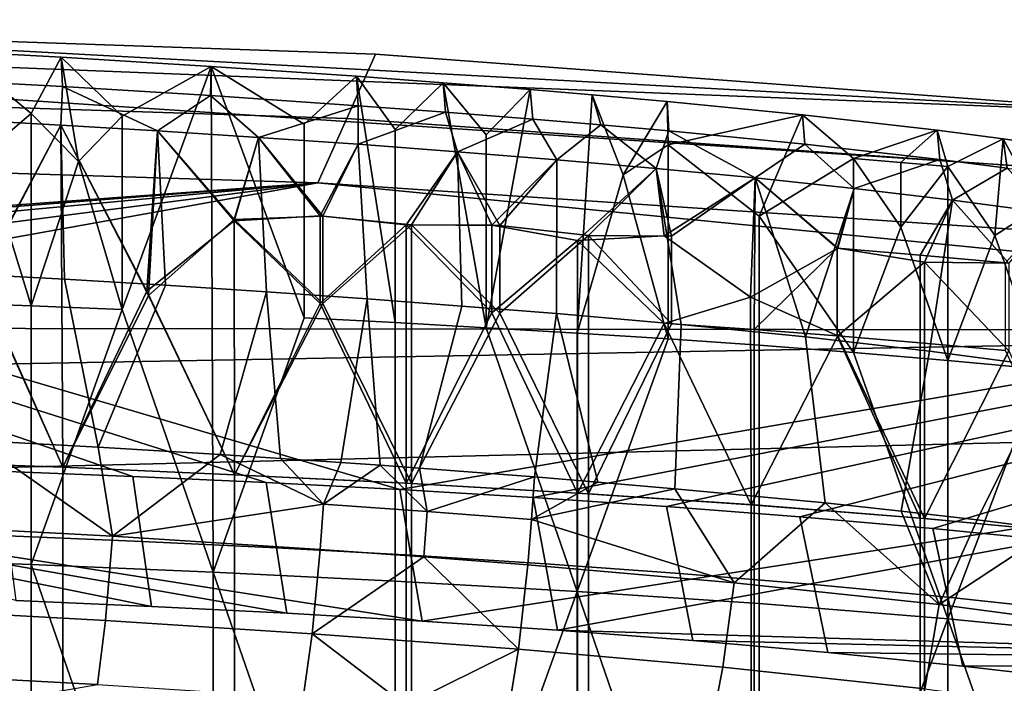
# Model space of a CAD drawing. Header units: millimetres. Extents: x -316 to 316, y -388 to 296.
# Tile 55 of 79: x 88 to 163, y 246 to 296. Entities that reach past the tile are written whole.
import ezdxf

# ---------------------------------------------------------------- set-up
doc = ezdxf.new("R2010")
doc.units = ezdxf.units.MM
doc.layers.add('Layer 01', color=7, linetype='Continuous', true_color=0x000000)

msp = doc.modelspace()

# ---------------------------------------------------------------- linework, layer by layer
at = {"layer": 'Layer 01'}
for points in [[(-4.272, 295.962, 713), (233.315, 280.283, 711.352), (174.247, 288.91, 712.259)], [(116.667, 260.337, 709.255), (-4.272, 295.962, 713), (106.545, 260.865, 709.311)], [(96.421, 261.326, 709.359), (-4.272, 295.962, 713), (86.294, 261.723, 709.401)], [(-4.272, 295.962, 713), (96.421, 261.326, 709.359), (106.545, 260.865, 709.311)], [(233.315, 280.283, 711.352), (-4.272, 295.962, 713), (116.667, 260.337, 709.255)], [(174.247, 288.91, 712.259), (53.211, 295.469, 712.948), (-4.272, 295.962, 713)], [(52.197, 290.446, 686.622), (53.211, 295.469, 712.948), (114.842, 293.342, 712.724), (112.655, 288.464, 686.478)], [(53.211, 295.469, 712.948), (174.247, 288.91, 712.259), (114.842, 293.342, 712.724)], [(83.073, 293.548, 847.246), (88.712, 288.854, 828.385), (85.157, 285.821, 814.997)], [(90.999, 293.116, 846.755), (88.712, 288.854, 828.385), (83.073, 293.548, 847.246)], [(83.535, 291.302, 850.829), (91.104, 290.889, 850.357), (90.999, 293.116, 846.755), (83.073, 293.548, 847.246)], [(90.999, 293.116, 846.755), (92.317, 285.213, 813.664), (88.712, 288.854, 828.385)], [(95.622, 288.654, 828.785), (90.999, 293.116, 846.755), (102.359, 292.421, 845.99)], [(95.622, 288.654, 828.785), (92.317, 285.213, 813.664), (90.999, 293.116, 846.755)], [(91.104, 290.889, 850.357), (102.316, 290.205, 849.601), (102.359, 292.421, 845.99), (90.999, 293.116, 846.755)], [(112.655, 288.464, 686.478), (114.842, 293.342, 712.724), (174.247, 288.91, 712.259), (170.944, 284.337, 686.179)], [(95.622, 288.654, 828.785), (102.359, 292.421, 845.99), (95.625, 273.973, 766.871)], [(95.625, 273.973, 766.871), (102.359, 292.421, 845.99), (102.527, 254.07, 684.291)], [(102.316, 290.205, 849.601), (113.512, 289.438, 848.797), (113.378, 291.666, 845.199), (102.359, 292.421, 845.99)], [(102.359, 292.421, 845.99), (109.428, 288.029, 828.969), (109.429, 273.34, 767.021)], [(102.527, 254.07, 684.291), (102.359, 292.421, 845.99), (109.429, 273.34, 767.021)], [(109.428, 288.029, 828.969), (102.359, 292.421, 845.99), (113.378, 291.666, 845.199)], [(90.983, 287.97, 851.059), (91.104, 290.889, 850.357), (83.535, 291.302, 850.829), (83.318, 288.389, 851.536)], [(113.378, 291.666, 845.199), (116.329, 272.984, 767.106), (109.429, 273.34, 767.021), (109.428, 288.029, 828.969)], [(113.378, 291.666, 845.199), (116.328, 287.621, 828.835), (116.329, 272.984, 767.106)], [(113.378, 291.666, 845.199), (119.965, 291.177, 844.712), (116.328, 287.621, 828.835)], [(113.512, 289.438, 848.797), (120.132, 288.947, 848.305), (119.965, 291.177, 844.712), (113.378, 291.666, 845.199)], [(119.965, 291.177, 844.712), (123.229, 272.601, 767.196), (116.329, 272.984, 767.106), (116.328, 287.621, 828.835)], [(119.965, 291.177, 844.712), (123.228, 287.218, 828.841), (123.229, 272.601, 767.196)], [(123.228, 287.218, 828.841), (119.965, 291.177, 844.712), (126.564, 290.655, 844.2)], [(120.132, 288.947, 848.305), (126.756, 288.423, 847.79), (126.564, 290.655, 844.2), (119.965, 291.177, 844.712)], [(51.182, 285.423, 660.297), (52.197, 290.446, 686.622), (112.655, 288.464, 686.478), (110.469, 283.585, 660.233)], [(91.104, 290.889, 850.357), (90.983, 287.97, 851.059), (98.301, 287.533, 850.573)], [(98.301, 287.533, 850.573), (102.316, 290.205, 849.601), (91.104, 290.889, 850.357)], [(123.229, 272.601, 767.196), (123.228, 287.218, 828.841), (126.564, 290.655, 844.2)], [(130.127, 272.191, 767.294), (123.229, 272.601, 767.196), (126.564, 290.655, 844.2), (131.267, 290.261, 843.812)], [(126.756, 288.423, 847.79), (131.923, 287.99, 847.361), (131.267, 290.261, 843.812), (126.564, 290.655, 844.2)], [(102.316, 290.205, 849.601), (98.301, 287.533, 850.573), (105.969, 287.036, 850.037)], [(113.512, 289.438, 848.797), (102.316, 290.205, 849.601), (105.969, 287.036, 850.037)], [(130.127, 272.191, 767.294), (131.267, 290.261, 843.812), (133.616, 284.187, 818.858)], [(136.954, 289.755, 843.31), (133.616, 284.187, 818.858), (131.267, 290.261, 843.812)], [(131.923, 287.99, 847.361), (137.082, 287.531, 846.902), (136.954, 289.755, 843.31), (131.267, 290.261, 843.812)], [(136.954, 289.755, 843.31), (137.016, 286.482, 829.524), (133.616, 284.187, 818.858)], [(147.216, 288.743, 842.28), (137.016, 286.482, 829.524), (136.954, 289.755, 843.31)], [(137.082, 287.531, 846.902), (147.374, 286.519, 845.864), (147.216, 288.743, 842.28), (136.954, 289.755, 843.31)], [(105.969, 287.036, 850.037), (113.512, 286.51, 849.491), (113.512, 289.438, 848.797)], [(113.512, 289.438, 848.797), (113.512, 286.51, 849.491), (120.132, 288.947, 848.305)], [(120.132, 288.947, 848.305), (113.512, 286.51, 849.491), (121.051, 285.946, 848.93)], [(126.756, 288.423, 847.79), (120.132, 288.947, 848.305), (121.051, 285.946, 848.93)], [(84.779, 276.152, 800.164), (90.983, 287.97, 851.059), (83.318, 288.389, 851.536), (78.123, 281.94, 823.539)], [(83.318, 288.389, 851.536), (90.983, 287.97, 851.059), (84.775, 276.285, 800.725), (78.129, 281.924, 823.473)], [(83.595, 276.698, 854.288), (91.243, 276.279, 853.811), (90.983, 287.97, 851.059), (83.318, 288.389, 851.536)], [(85.157, 285.821, 814.997), (88.712, 288.854, 828.385), (88.722, 274.252, 766.805)], [(88.722, 274.252, 766.805), (88.712, 288.854, 828.385), (92.317, 285.213, 813.664)], [(92.317, 285.213, 813.664), (95.622, 288.654, 828.785), (95.625, 273.973, 766.871)], [(110.469, 283.585, 660.233), (112.655, 288.464, 686.478), (170.944, 284.337, 686.179), (167.64, 279.764, 660.099)], [(121.051, 285.946, 848.93), (128.584, 285.341, 848.336), (126.756, 288.423, 847.79)], [(131.923, 287.99, 847.361), (126.756, 288.423, 847.79), (128.584, 285.341, 848.336)], [(137.016, 286.482, 829.524), (147.216, 288.743, 842.28), (143.914, 281.072, 808.838)], [(151.068, 285.424, 829.621), (143.914, 281.072, 808.838), (147.216, 288.743, 842.28)], [(151.068, 285.424, 829.621), (147.216, 288.743, 842.28), (157.418, 287.572, 841.047)], [(147.374, 286.519, 845.864), (157.62, 285.348, 844.62), (157.418, 287.572, 841.047), (147.216, 288.743, 842.28)], [(84.775, 276.285, 800.725), (90.983, 287.97, 851.059), (91.13, 262.017, 741.634)], [(91.125, 262.017, 741.634), (90.983, 287.97, 851.059), (84.779, 276.152, 800.164)], [(91.13, 262.017, 741.634), (90.983, 287.97, 851.059), (97.494, 275.383, 799.176)], [(97.494, 275.383, 799.176), (90.983, 287.97, 851.059), (98.301, 287.533, 850.573)], [(91.243, 276.279, 853.811), (98.9, 275.819, 853.3), (98.301, 287.533, 850.573), (90.983, 287.97, 851.059)], [(98.301, 287.533, 850.573), (90.983, 287.97, 851.059), (97.63, 275.044, 797.773)], [(97.63, 275.044, 797.773), (90.983, 287.97, 851.059), (91.125, 262.017, 741.634)], [(98.301, 287.533, 850.573), (104.121, 280.705, 822.949), (97.494, 275.383, 799.176)], [(104.121, 280.815, 823.414), (98.301, 287.533, 850.573), (97.63, 275.044, 797.773)], [(104.121, 280.705, 822.949), (98.301, 287.533, 850.573), (105.969, 287.036, 850.037)], [(98.9, 275.819, 853.3), (106.553, 275.32, 852.764), (105.969, 287.036, 850.037), (98.301, 287.533, 850.573)], [(98.301, 287.533, 850.573), (104.121, 280.815, 823.414), (105.969, 287.036, 850.037)], [(131.923, 287.99, 847.361), (128.584, 285.341, 848.336), (136.109, 284.686, 847.687)], [(137.082, 287.531, 846.902), (131.923, 287.99, 847.361), (136.109, 284.686, 847.687)], [(136.109, 284.686, 847.687), (143.609, 283.968, 846.962), (137.082, 287.531, 846.902)], [(147.374, 286.519, 845.864), (137.082, 287.531, 846.902), (143.609, 283.968, 846.962)], [(157.418, 287.572, 841.047), (154.647, 285.133, 829.7), (151.068, 285.424, 829.621)], [(157.418, 287.572, 841.047), (158.22, 284.823, 829.77), (154.647, 285.133, 829.7)], [(157.418, 287.572, 841.047), (162.41, 286.925, 840.346), (158.22, 284.823, 829.77)], [(157.62, 285.348, 844.62), (162.718, 284.691, 843.899), (162.41, 286.925, 840.346), (157.418, 287.572, 841.047)], [(105.969, 287.036, 850.037), (110.641, 281.084, 825.954), (104.121, 280.705, 822.949)], [(110.846, 281.073, 825.956), (105.969, 287.036, 850.037), (104.121, 280.815, 823.414)], [(105.969, 287.036, 850.037), (113.512, 286.51, 849.491), (110.641, 281.084, 825.954)], [(106.553, 275.32, 852.764), (114.189, 274.785, 852.211), (113.512, 286.51, 849.491), (105.969, 287.036, 850.037)], [(105.969, 287.036, 850.037), (110.846, 281.073, 825.956), (113.512, 286.51, 849.491)], [(158.22, 284.823, 829.77), (162.41, 286.925, 840.346), (161.794, 279.597, 809.187)], [(161.794, 279.597, 809.187), (162.41, 286.925, 840.346), (165.208, 281.806, 819.96)], [(162.41, 286.925, 840.346), (166.523, 286.35, 839.71), (165.208, 281.806, 819.96)], [(162.718, 284.691, 843.899), (166.76, 284.129, 843.269), (166.523, 286.35, 839.71), (162.41, 286.925, 840.346)], [(113.512, 286.51, 849.491), (121.051, 285.946, 848.93), (117.142, 280.398, 824.571), (110.641, 281.084, 825.954)], [(117.556, 280.391, 824.644), (121.051, 285.946, 848.93), (113.512, 286.51, 849.491), (110.846, 281.073, 825.956)], [(114.189, 274.785, 852.211), (121.371, 274.245, 851.675), (121.051, 285.946, 848.93), (113.512, 286.51, 849.491)], [(121.051, 285.946, 848.93), (123.644, 280.382, 826.12), (117.142, 280.398, 824.571)], [(121.051, 285.946, 848.93), (117.556, 280.391, 824.644), (124.267, 280.346, 826.129)], [(128.584, 285.341, 848.336), (123.644, 280.382, 826.12), (121.051, 285.946, 848.93)], [(121.371, 274.245, 851.675), (128.547, 273.668, 851.108), (128.584, 285.341, 848.336), (121.051, 285.946, 848.93)], [(128.584, 285.341, 848.336), (121.051, 285.946, 848.93), (124.267, 280.346, 826.129)], [(133.616, 284.187, 818.858), (137.016, 286.482, 829.524), (137.021, 271.75, 767.398)], [(143.914, 271.272, 767.512), (137.021, 271.75, 767.398), (137.016, 286.482, 829.524), (143.914, 281.072, 808.838)], [(147.374, 286.519, 845.864), (143.609, 283.968, 846.962), (151.113, 283.17, 846.136)], [(147.374, 286.519, 845.864), (151.113, 283.17, 846.136), (157.62, 285.348, 844.62)], [(51.182, 285.423, 660.297), (110.469, 283.585, 660.233), (39.323, 278.386, 660.051)], [(88.722, 274.252, 766.805), (81.236, 274.526, 766.74), (85.157, 285.821, 814.997)], [(95.625, 273.973, 766.871), (88.722, 274.252, 766.805), (92.317, 285.213, 813.664)], [(128.584, 285.341, 848.336), (136.109, 284.686, 847.687), (130.156, 279.226, 822.978), (123.644, 280.382, 826.12)], [(130.982, 279.582, 824.706), (136.109, 284.686, 847.687), (128.584, 285.341, 848.336), (124.267, 280.346, 826.129)], [(128.547, 273.668, 851.108), (138, 272.835, 850.281), (136.109, 284.686, 847.687), (128.584, 285.341, 848.336)], [(143.914, 281.072, 808.838), (151.068, 285.424, 829.621), (151.07, 270.727, 767.641)], [(151.068, 285.424, 829.621), (154.647, 285.133, 829.7), (154.647, 280.233, 809.037)], [(151.07, 270.727, 767.641), (151.068, 285.424, 829.621), (154.647, 280.233, 809.037)], [(157.62, 285.348, 844.62), (151.113, 283.17, 846.136), (158.582, 282.278, 845.189)], [(162.718, 284.691, 843.899), (157.62, 285.348, 844.62), (158.582, 282.278, 845.189)], [(136.109, 284.686, 847.687), (136.725, 279.575, 826.312), (130.156, 279.226, 822.978)], [(136.109, 284.686, 847.687), (130.982, 279.582, 824.706), (137.263, 279.539, 826.32)], [(136.109, 284.686, 847.687), (143.609, 283.968, 846.962), (136.725, 279.575, 826.312)], [(138, 272.835, 850.281), (147.431, 271.897, 849.324), (143.609, 283.968, 846.962), (136.109, 284.686, 847.687)], [(137.263, 279.539, 826.32), (143.609, 283.968, 846.962), (136.109, 284.686, 847.687)], [(154.647, 285.133, 829.7), (158.22, 284.823, 829.77), (154.647, 280.233, 809.037)], [(154.647, 280.233, 809.037), (158.22, 284.823, 829.77), (158.222, 270.124, 767.784)], [(158.222, 270.124, 767.784), (158.22, 284.823, 829.77), (161.794, 279.597, 809.187)], [(158.582, 282.278, 845.189), (166.015, 281.276, 844.091), (162.718, 284.691, 843.899)], [(137.021, 271.75, 767.398), (130.127, 272.191, 767.294), (133.616, 284.187, 818.858)], [(143.609, 283.968, 846.962), (143.273, 274.919, 808.689), (136.725, 279.575, 826.312)], [(137.263, 272.89, 798.283), (143.551, 272.455, 798.386), (143.609, 283.968, 846.962), (137.263, 279.539, 826.32)], [(143.609, 283.968, 846.962), (149.884, 278.626, 826.537), (143.273, 274.919, 808.689)], [(149.836, 278.63, 826.536), (143.609, 283.968, 846.962), (143.551, 272.455, 798.386)], [(151.113, 283.17, 846.136), (149.884, 278.626, 826.537), (143.609, 283.968, 846.962)], [(147.431, 271.897, 849.324), (151.113, 283.17, 846.136), (143.609, 283.968, 846.962)], [(143.609, 283.968, 846.962), (149.836, 278.63, 826.536), (151.113, 283.17, 846.136)], [(110.469, 283.585, 660.233), (41.14, 278.164, 660.043), (39.323, 278.386, 660.051)], [(44.54, 277.44, 660.018), (41.14, 278.164, 660.043), (110.469, 283.585, 660.233)], [(47.412, 275.481, 659.95), (44.54, 277.44, 660.018), (110.469, 283.585, 660.233)], [(49.327, 272.58, 659.848), (47.412, 275.481, 659.95), (110.469, 283.585, 660.233)], [(49.327, 272.58, 659.848), (110.469, 283.585, 660.233), (224.588, 272.355, 659.84)], [(110.469, 283.585, 660.233), (167.64, 279.764, 660.099), (224.588, 272.355, 659.84)], [(151.113, 283.17, 846.136), (147.431, 271.897, 849.324), (156.828, 270.821, 848.193), (158.582, 282.278, 845.189)], [(156.117, 278.113, 826.659), (158.582, 282.278, 845.189), (151.113, 283.17, 846.136), (149.836, 278.63, 826.536)], [(151.113, 283.17, 846.136), (158.582, 282.278, 845.189), (156.447, 277.578, 824.53), (149.884, 278.626, 826.537)], [(162.6, 277.527, 826.797), (166.015, 281.276, 844.091), (158.582, 282.278, 845.189), (156.117, 278.113, 826.659)], [(158.582, 282.278, 845.189), (162.856, 277.502, 826.803), (156.447, 277.578, 824.53)], [(156.828, 270.821, 848.193), (166.175, 269.577, 846.834), (166.015, 281.276, 844.091), (158.582, 282.278, 845.189)], [(162.856, 277.502, 826.803), (158.582, 282.278, 845.189), (166.015, 281.276, 844.091)], [(161.794, 279.597, 809.187), (165.208, 281.806, 819.96), (165.365, 269.454, 767.943)], [(97.494, 275.383, 799.176), (104.121, 280.705, 822.949), (104.138, 261.454, 741.767)], [(104.134, 261.454, 741.767), (104.121, 280.815, 823.414), (97.63, 275.044, 797.773)], [(104.121, 280.705, 822.949), (110.641, 281.084, 825.954), (110.641, 274.435, 797.917)], [(110.846, 281.073, 825.956), (104.121, 280.815, 823.414), (110.846, 274.425, 797.919)], [(110.846, 274.425, 797.919), (104.121, 280.815, 823.414), (104.134, 261.454, 741.767)], [(104.138, 261.454, 741.767), (104.121, 280.705, 822.949), (110.641, 274.435, 797.917)], [(110.641, 281.084, 825.954), (117.142, 280.398, 824.571), (110.641, 274.435, 797.917)], [(117.556, 280.391, 824.644), (110.846, 281.073, 825.956), (110.846, 274.425, 797.919)], [(143.914, 281.072, 808.838), (151.07, 270.727, 767.641), (143.914, 271.272, 767.512)], [(110.641, 274.435, 797.917), (117.142, 280.398, 824.571), (117.143, 260.8, 741.923)], [(117.557, 260.777, 741.928), (117.556, 280.391, 824.644), (110.846, 274.425, 797.919)], [(233.315, 280.283, 711.352), (116.667, 260.337, 709.255), (126.784, 259.732, 709.192)], [(117.142, 280.398, 824.571), (123.644, 280.382, 826.12), (123.644, 273.733, 798.083)], [(117.143, 260.8, 741.923), (117.142, 280.398, 824.571), (123.644, 273.733, 798.083)], [(124.267, 280.346, 826.129), (117.556, 280.391, 824.644), (124.267, 273.697, 798.092)], [(124.267, 273.697, 798.092), (117.556, 280.391, 824.644), (117.557, 260.777, 741.928)], [(123.644, 280.382, 826.12), (130.156, 279.226, 822.978), (123.644, 273.733, 798.083)], [(130.982, 279.582, 824.706), (124.267, 280.346, 826.129), (124.267, 273.697, 798.092)], [(136.896, 259.044, 709.12), (233.315, 280.283, 711.352), (126.784, 259.732, 709.192)], [(136.896, 259.044, 709.12), (147, 258.263, 709.037), (233.315, 280.283, 711.352)], [(157.095, 257.376, 708.944), (233.315, 280.283, 711.352), (147, 258.263, 709.037)], [(158.222, 270.124, 767.784), (151.07, 270.727, 767.641), (154.647, 280.233, 809.037)], [(167.548, 256.328, 708.834), (233.315, 280.283, 711.352), (157.095, 257.376, 708.944)], [(123.644, 273.733, 798.083), (130.156, 279.226, 822.978), (130.143, 260.049, 742.1)], [(130.975, 259.998, 742.113), (130.982, 279.582, 824.706), (124.267, 273.697, 798.092)], [(130.143, 260.049, 742.1), (130.156, 279.226, 822.978), (136.725, 272.926, 798.275)], [(136.725, 272.926, 798.275), (130.156, 279.226, 822.978), (136.725, 279.575, 826.312), (143.273, 274.919, 808.689)], [(137.263, 272.89, 798.283), (130.982, 279.582, 824.706), (130.975, 259.998, 742.113)], [(137.263, 279.539, 826.32), (130.982, 279.582, 824.706), (137.263, 272.89, 798.283)], [(165.365, 269.454, 767.943), (158.222, 270.124, 767.784), (161.794, 279.597, 809.187)], [(149.884, 271.978, 798.5), (143.273, 274.919, 808.689), (149.884, 278.626, 826.537), (156.447, 277.578, 824.53)], [(149.836, 278.63, 826.536), (143.551, 272.455, 798.386), (149.836, 271.981, 798.499)], [(149.836, 271.981, 798.499), (156.117, 271.464, 798.621), (156.117, 278.113, 826.659), (149.836, 278.63, 826.536)], [(156.117, 271.464, 798.621), (162.6, 270.878, 798.76), (162.6, 277.527, 826.797), (156.117, 278.113, 826.659)], [(149.884, 271.978, 798.5), (156.447, 277.578, 824.53), (156.459, 258.138, 742.554)], [(156.447, 277.578, 824.53), (162.856, 277.502, 826.803), (162.856, 270.854, 798.766)], [(156.459, 258.138, 742.554), (156.447, 277.578, 824.53), (162.856, 270.854, 798.766)], [(91.13, 262.017, 741.634), (78.118, 262.492, 741.521), (84.775, 276.285, 800.725)], [(84.523, 264.055, 857.218), (93.8, 263.549, 856.627), (91.243, 276.279, 853.811), (83.595, 276.698, 854.288)], [(91.243, 276.279, 853.811), (93.8, 263.549, 856.627), (98.9, 275.819, 853.3)], [(78.113, 262.492, 741.521), (91.125, 262.017, 741.634), (84.779, 276.152, 800.164)], [(98.9, 275.819, 853.3), (93.8, 263.549, 856.627), (103.045, 262.987, 855.992), (106.553, 275.32, 852.764)], [(91.125, 262.017, 741.634), (104.134, 261.454, 741.767), (97.63, 275.044, 797.773)], [(104.138, 261.454, 741.767), (91.13, 262.017, 741.634), (97.494, 275.383, 799.176)], [(103.045, 262.987, 855.992), (107.63, 262.688, 855.665), (106.553, 275.32, 852.764)], [(106.553, 275.32, 852.764), (107.63, 262.688, 855.665), (112.208, 262.375, 855.332), (114.189, 274.785, 852.211)], [(115.181, 262.165, 855.113), (114.189, 274.785, 852.211), (112.208, 262.375, 855.332)], [(114.189, 274.785, 852.211), (115.181, 262.165, 855.113), (118.159, 261.949, 854.891), (121.371, 274.245, 851.675)], [(136.725, 272.926, 798.275), (143.273, 274.919, 808.689), (143.306, 259.176, 742.308)], [(143.306, 259.176, 742.308), (143.273, 274.919, 808.689), (149.884, 271.978, 798.5)], [(88.722, 254.653, 684.153), (73.748, 255.174, 684.029), (81.236, 274.526, 766.74), (88.722, 274.252, 766.805)], [(88.722, 254.653, 684.153), (88.722, 274.252, 766.805), (95.625, 273.973, 766.871)], [(102.527, 254.07, 684.291), (88.722, 254.653, 684.153), (95.625, 273.973, 766.871)], [(104.134, 261.454, 741.767), (117.557, 260.777, 741.928), (110.846, 274.425, 797.919)], [(117.143, 260.8, 741.923), (104.138, 261.454, 741.767), (110.641, 274.435, 797.917)], [(121.371, 274.245, 851.675), (118.159, 261.949, 854.891), (126.887, 261.283, 854.212), (128.547, 273.668, 851.108)], [(116.329, 253.385, 684.453), (102.527, 254.07, 684.291), (109.429, 273.34, 767.021), (116.329, 272.984, 767.106)], [(130.143, 260.049, 742.1), (117.143, 260.8, 741.923), (123.644, 273.733, 798.083)], [(117.557, 260.777, 741.928), (130.975, 259.998, 742.113), (124.267, 273.697, 798.092)], [(128.547, 273.668, 851.108), (126.887, 261.283, 854.212), (131.696, 260.892, 853.811)], [(131.696, 260.892, 853.811), (137.53, 260.392, 853.286), (138, 272.835, 850.281), (128.547, 273.668, 851.108)], [(49.999, 269.171, 659.729), (49.327, 272.58, 659.848), (224.588, 272.355, 659.84)], [(123.229, 272.601, 767.196), (130.127, 252.592, 684.641), (116.329, 253.385, 684.453), (116.329, 272.984, 767.106)], [(123.229, 272.601, 767.196), (130.127, 272.191, 767.294), (130.127, 252.592, 684.641)], [(143.306, 259.176, 742.308), (130.143, 260.049, 742.1), (136.725, 272.926, 798.275)], [(137.263, 272.89, 798.283), (130.975, 259.998, 742.113), (143.551, 259.158, 742.312), (143.551, 272.455, 798.386)], [(137.53, 260.392, 853.286), (148.913, 259.31, 852.105), (147.431, 271.897, 849.324), (138, 272.835, 850.281)], [(224.588, 272.355, 659.84), (213.142, 265.147, 659.589), (49.999, 261.092, 659.447), (49.999, 269.171, 659.729)], [(130.127, 252.592, 684.641), (130.127, 272.191, 767.294), (137.021, 271.75, 767.398)], [(143.914, 251.673, 684.859), (130.127, 252.592, 684.641), (137.021, 271.75, 767.398), (143.914, 271.272, 767.512)], [(156.459, 258.138, 742.554), (143.306, 259.176, 742.308), (149.884, 271.978, 798.5)], [(143.551, 259.158, 742.312), (156.117, 258.168, 742.547), (149.836, 271.981, 798.499), (143.551, 272.455, 798.386)], [(147.431, 271.897, 849.324), (148.913, 259.31, 852.105), (154.683, 258.697, 851.406), (156.828, 270.821, 848.193)], [(156.117, 258.168, 742.547), (156.117, 271.464, 798.621), (149.836, 271.981, 798.499)], [(151.07, 270.727, 767.641), (158.222, 250.525, 685.131), (143.914, 251.673, 684.859), (143.914, 271.272, 767.512)], [(156.117, 258.168, 742.547), (169.075, 256.936, 742.839), (162.6, 270.878, 798.76), (156.117, 271.464, 798.621)], [(151.07, 270.727, 767.641), (158.222, 270.124, 767.784), (158.222, 250.525, 685.131)], [(156.828, 270.821, 848.193), (154.683, 258.697, 851.406), (160.449, 258.032, 850.621), (166.175, 269.577, 846.834)], [(169.246, 256.918, 742.843), (156.459, 258.138, 742.554), (162.856, 270.854, 798.766)], [(158.222, 250.525, 685.131), (158.222, 270.124, 767.784), (165.365, 269.454, 767.943)], [(160.449, 258.032, 850.621), (166.211, 257.309, 849.736), (166.175, 269.577, 846.834)], [(172.502, 249.11, 685.467), (158.222, 250.525, 685.131), (165.365, 269.454, 767.943), (172.502, 268.708, 768.12)], [(118.374, 250.342, 659.072), (49.999, 261.092, 659.447), (213.142, 265.147, 659.589)], [(213.142, 265.147, 659.589), (128.636, 249.654, 659.048), (118.374, 250.342, 659.072)], [(213.268, 247.158, 658.961), (128.636, 249.654, 659.048), (213.142, 265.147, 659.589)], [(84.523, 264.055, 857.218), (79.125, 257.636, 857.768), (94.891, 256.792, 856.786)], [(94.891, 256.792, 856.786), (93.8, 263.549, 856.627), (84.523, 264.055, 857.218)], [(94.891, 256.792, 856.786), (103.045, 262.987, 855.992), (93.8, 263.549, 856.627)], [(94.891, 256.792, 856.786), (110.89, 259.231, 855.873), (103.045, 262.987, 855.992)], [(107.63, 262.688, 855.665), (103.045, 262.987, 855.992), (110.89, 259.231, 855.873)], [(78.113, 235.899, 629.372), (91.125, 235.424, 629.485), (91.125, 262.017, 741.634), (78.113, 262.492, 741.521)], [(78.118, 262.492, 741.521), (91.13, 262.017, 741.634), (91.13, 235.424, 629.485), (78.118, 235.899, 629.372)], [(110.89, 259.231, 855.873), (112.208, 262.375, 855.332), (107.63, 262.688, 855.665)], [(110.89, 259.231, 855.873), (115.181, 262.165, 855.113), (112.208, 262.375, 855.332)], [(110.89, 259.231, 855.873), (118.753, 258.668, 855.291), (115.181, 262.165, 855.113)], [(118.159, 261.949, 854.891), (115.181, 262.165, 855.113), (118.753, 258.668, 855.291)], [(86.928, 256.815, 684.264), (97.128, 256.393, 684.235), (96.421, 261.326, 709.359), (86.294, 261.723, 709.401)], [(104.134, 261.454, 741.767), (91.125, 262.017, 741.634), (91.125, 235.424, 629.485), (104.134, 234.861, 629.618)], [(104.138, 234.861, 629.618), (91.13, 235.424, 629.485), (91.13, 262.017, 741.634), (104.138, 261.454, 741.767)], [(97.128, 256.393, 684.235), (107.326, 255.903, 684.202), (106.545, 260.865, 709.311), (96.421, 261.326, 709.359)], [(104.134, 234.861, 629.618), (117.557, 234.184, 629.779), (117.557, 260.777, 741.928), (104.134, 261.454, 741.767)], [(104.138, 261.454, 741.767), (117.143, 260.8, 741.923), (117.143, 234.207, 629.773), (104.138, 234.861, 629.618)], [(126.887, 261.283, 854.212), (118.159, 261.949, 854.891), (118.753, 258.668, 855.291)], [(126.887, 261.283, 854.212), (118.753, 258.668, 855.291), (126.665, 258.06, 854.675)], [(126.665, 258.06, 854.675), (131.696, 260.892, 853.811), (126.887, 261.283, 854.212)], [(108.107, 250.941, 659.093), (49.999, 261.092, 659.447), (118.374, 250.342, 659.072)], [(108.107, 250.941, 659.093), (97.836, 251.46, 659.111), (49.999, 261.092, 659.447)], [(87.561, 251.907, 659.126), (49.999, 261.092, 659.447), (97.836, 251.46, 659.111)], [(107.326, 255.903, 684.202), (117.521, 255.34, 684.164), (116.667, 260.337, 709.255), (106.545, 260.865, 709.311)], [(130.143, 233.456, 629.951), (117.143, 234.207, 629.773), (117.143, 260.8, 741.923), (130.143, 260.049, 742.1)], [(130.975, 259.998, 742.113), (117.557, 260.777, 741.928), (117.557, 234.184, 629.779), (130.975, 233.405, 629.964)], [(137.53, 260.392, 853.286), (131.696, 260.892, 853.811), (126.665, 258.06, 854.675)], [(117.521, 255.34, 684.164), (127.71, 254.693, 684.12), (126.784, 259.732, 709.192), (116.667, 260.337, 709.255)], [(126.665, 258.06, 854.675), (142.026, 253.253, 853.074), (137.53, 260.392, 853.286)], [(130.143, 260.049, 742.1), (143.306, 259.176, 742.308), (143.306, 232.583, 630.159), (130.143, 233.456, 629.951)], [(130.975, 233.405, 629.964), (143.551, 232.565, 630.163), (143.551, 259.158, 742.312), (130.975, 259.998, 742.113)], [(142.026, 253.253, 853.074), (148.913, 259.31, 852.105), (137.53, 260.392, 853.286)], [(110.89, 259.231, 855.873), (94.891, 256.792, 856.786), (110.637, 255.782, 855.678)], [(110.89, 259.231, 855.873), (110.637, 255.782, 855.678), (118.482, 255.219, 855.097), (118.753, 258.668, 855.291)], [(127.71, 254.693, 684.12), (137.893, 253.956, 684.07), (136.896, 259.044, 709.12), (126.784, 259.732, 709.192)], [(137.893, 253.956, 684.07), (148.067, 253.115, 684.013), (147, 258.263, 709.037), (136.896, 259.044, 709.12)], [(142.026, 253.253, 853.074), (157.572, 251.607, 851.244), (148.913, 259.31, 852.105)], [(156.459, 231.545, 630.404), (143.306, 232.583, 630.159), (143.306, 259.176, 742.308), (156.459, 258.138, 742.554)], [(156.117, 258.168, 742.547), (143.551, 259.158, 742.312), (143.551, 232.565, 630.163), (156.117, 231.575, 630.398)], [(154.683, 258.697, 851.406), (148.913, 259.31, 852.105), (157.572, 251.607, 851.244)], [(118.753, 258.668, 855.291), (118.482, 255.219, 855.097), (126.372, 254.612, 854.484), (126.665, 258.06, 854.675)], [(157.572, 251.607, 851.244), (160.449, 258.032, 850.621), (154.683, 258.697, 851.406)], [(79.125, 257.636, 857.768), (78.678, 251.249, 855.339), (94.351, 250.405, 854.361), (94.891, 256.792, 856.786)], [(126.665, 258.06, 854.675), (126.372, 254.612, 854.484), (142.026, 253.253, 853.074)], [(148.067, 253.115, 684.013), (158.231, 252.158, 683.949), (157.095, 257.376, 708.944), (147, 258.263, 709.037)], [(156.117, 231.575, 630.398), (169.075, 230.343, 630.69), (169.075, 256.936, 742.839), (156.117, 258.168, 742.547)], [(156.459, 258.138, 742.554), (169.246, 256.918, 742.843), (169.246, 230.325, 630.694), (156.459, 231.545, 630.404)], [(157.572, 251.607, 851.244), (166.211, 257.309, 849.736), (160.449, 258.032, 850.621)], [(87.561, 251.907, 659.126), (97.836, 251.46, 659.111), (97.128, 256.393, 684.235), (86.928, 256.815, 684.264)], [(158.231, 252.158, 683.949), (168.753, 251.024, 683.872), (167.548, 256.328, 708.834), (157.095, 257.376, 708.944)], [(172.778, 249.583, 848.783), (166.211, 257.309, 849.736), (157.572, 251.607, 851.244)], [(94.891, 256.792, 856.786), (94.351, 250.405, 854.361), (110.017, 249.396, 853.257), (110.637, 255.782, 855.678)], [(97.836, 251.46, 659.111), (108.107, 250.941, 659.093), (107.326, 255.903, 684.202), (97.128, 256.393, 684.235)], [(108.107, 250.941, 659.093), (118.374, 250.342, 659.072), (117.521, 255.34, 684.164), (107.326, 255.903, 684.202)], [(118.482, 255.219, 855.097), (110.637, 255.782, 855.678), (110.017, 249.396, 853.257)], [(118.374, 250.342, 659.072), (128.636, 249.654, 659.048), (127.71, 254.693, 684.12), (117.521, 255.34, 684.164)], [(81.236, 235.329, 601.435), (73.748, 255.174, 684.029), (88.722, 254.653, 684.153), (88.722, 235.054, 601.5)], [(95.625, 234.775, 601.566), (88.722, 235.054, 601.5), (88.722, 254.653, 684.153)], [(95.625, 234.775, 601.566), (88.722, 254.653, 684.153), (102.527, 254.07, 684.291), (102.527, 234.472, 601.638)], [(110.017, 249.396, 853.257), (125.663, 248.226, 852.068), (118.482, 255.219, 855.097)], [(125.663, 248.226, 852.068), (126.372, 254.612, 854.484), (118.482, 255.219, 855.097)], [(126.372, 254.612, 854.484), (125.663, 248.226, 852.068), (141.166, 246.867, 850.67), (142.026, 253.253, 853.074)], [(128.636, 249.654, 659.048), (138.89, 248.867, 659.02), (137.893, 253.956, 684.07), (127.71, 254.693, 684.12)], [(109.429, 234.142, 601.717), (102.527, 234.472, 601.638), (102.527, 254.07, 684.291)], [(109.429, 234.142, 601.717), (102.527, 254.07, 684.291), (116.329, 253.385, 684.453), (116.329, 233.786, 601.801)], [(138.89, 248.867, 659.02), (149.134, 247.967, 658.989), (148.067, 253.115, 684.013), (137.893, 253.956, 684.07)], [(116.329, 253.385, 684.453), (130.127, 252.592, 684.641), (123.229, 233.403, 601.892), (116.329, 233.786, 601.801)], [(142.026, 253.253, 853.074), (141.166, 246.867, 850.67), (156.474, 245.222, 848.867), (157.572, 251.607, 851.244)], [(149.134, 247.967, 658.989), (159.368, 246.94, 658.953), (158.231, 252.158, 683.949), (148.067, 253.115, 684.013)], [(130.127, 252.592, 684.641), (130.127, 232.993, 601.989), (123.229, 233.403, 601.892)], [(137.021, 232.553, 602.093), (130.127, 232.993, 601.989), (130.127, 252.592, 684.641)], [(137.021, 232.553, 602.093), (130.127, 252.592, 684.641), (143.914, 251.673, 684.859), (143.914, 232.075, 602.207)], [(143.914, 251.673, 684.859), (158.222, 250.525, 685.131), (151.07, 231.53, 602.336), (143.914, 232.075, 602.207)], [(157.572, 251.607, 851.244), (156.474, 245.222, 848.867), (171.343, 243.198, 846.46), (172.778, 249.583, 848.783)], [(159.368, 246.94, 658.953), (169.957, 245.72, 658.91), (168.753, 251.024, 683.872), (158.231, 252.158, 683.949)], [(78.678, 251.249, 855.339), (78.176, 246.386, 850.645), (93.749, 245.545, 849.669), (94.351, 250.405, 854.361)], [(94.351, 250.405, 854.361), (93.749, 245.545, 849.669), (109.338, 244.539, 848.565), (110.017, 249.396, 853.257)], [(158.222, 250.525, 685.131), (158.222, 230.926, 602.479), (151.07, 231.53, 602.336)], [(165.365, 230.257, 602.638), (158.222, 230.926, 602.479), (158.222, 250.525, 685.131)], [(165.365, 230.257, 602.638), (158.222, 250.525, 685.131), (172.502, 249.11, 685.467), (172.502, 229.511, 602.815)], [(110.017, 249.396, 853.257), (109.338, 244.539, 848.565), (117.109, 243.977, 847.986)], [(125.663, 248.226, 852.068), (110.017, 249.396, 853.257), (117.109, 243.977, 847.986)], [(138.89, 248.867, 659.02), (128.636, 249.654, 659.048), (213.268, 247.158, 658.961)], [(213.268, 247.158, 658.961), (149.134, 247.967, 658.989), (138.89, 248.867, 659.02)], [(117.109, 243.977, 847.986), (124.893, 243.372, 847.377), (125.663, 248.226, 852.068)], [(125.663, 248.226, 852.068), (124.893, 243.372, 847.377), (140.222, 242.022, 845.985), (141.166, 246.867, 850.67)], [(149.134, 247.967, 658.989), (213.268, 247.158, 658.961), (159.368, 246.94, 658.953)], [(159.368, 246.94, 658.953), (213.268, 247.158, 658.961), (169.957, 245.72, 658.91)], [(93.749, 245.545, 849.669), (78.176, 246.386, 850.645), (82.7, 243.612, 844.638)], [(141.166, 246.867, 850.67), (140.222, 242.022, 845.985), (155.25, 240.391, 844.197), (156.474, 245.222, 848.867)]]:
    msp.add_3dface(points, dxfattribs=at)

doc.saveas('drawing.dxf')
